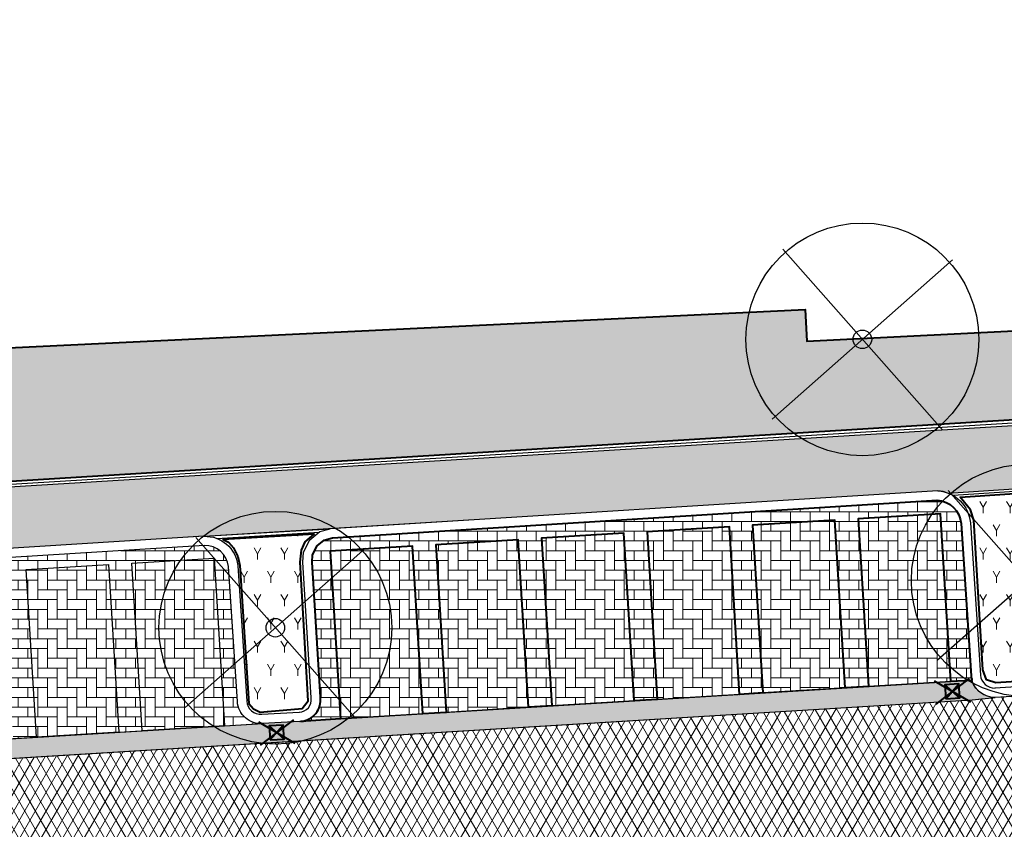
# Model space of a CAD drawing. Header units: metres. Extents: x -1 to 162893, y -2 to 502950.
# Tile 89 of 107: x 162593 to 162614, y 502751 to 502768. Entities that reach past the tile are written whole.
import ezdxf

# ---------------------------------------------------------------- set-up
doc = ezdxf.new("R2010")
doc.units = ezdxf.units.M
for name, color, linetype, lineweight, true_color in [('V-BH-GR-BEPLANTING_CULTUUR-A', 92, 'Continuous', 40, 0x00bd00), ('V-BH-VH-VERHARDING_BETONSTRAATSTEEN-A-Grijs-omranding', 253, 'Continuous', 40, 0x828282), ('V-WE-VH-VERHARDING_ASFALT-A', 252, 'Continuous', 13, 0x696969), ('V-WE-VH-VERHARDING_BETONSTRAATSTEEN_KF_ELLEBOOG_GRIJS-A', 254, 'Continuous', 13, 0xbebebe)]:
    doc.layers.add(name, color=color, linetype=linetype, lineweight=lineweight, true_color=true_color)
for name, color, linetype, lineweight in [('V-BH-RI-GWA_KOLK-S', 30, 'Continuous', 40), ('V-BH-VH-KANTOPSLUITING_OPSLUITBAND_60X200-G', 150, 'Continuous', 30), ('V-BH-VH-KANTOPSLUITING_TROTTOIRBAND_180 200-G', 6, 'Continuous', 30), ('V-BH-VH-KANTOPSLUITING_VOORKANTBAND-G', 2, 'Continuous', 30), ('V-BH-VH-MATERIAALGRENS-G', 7, 'Continuous', 30), ('V-WE-GR-BEPLANTING-A-250', 92, 'Continuous', 18), ('V-WE-GR-BOOM-S', 1, 'Continuous', 30), ('V-WE-VH-GESLOTENVERHARDING_ASFALT-A-200', 12, 'Continuous', 18), ('V-WE-VH-GOOT_BSS_DIKFORMAAT_6STREK-G', 5, 'Continuous', 30), ('V-WE-VH-OPENVERHARDING_BETONSTRAATSTEEN-A', 92, 'Continuous', 18), ('V01-WE-VH-OPENVERHARDING_TEGEL-A', 92, 'Continuous', 18)]:
    doc.layers.add(name, color=color, linetype=linetype, lineweight=lineweight)
doc.layers.add('X01-XX-AL-HULPLIJN 01-G', color=1, linetype='Continuous', lineweight=18, true_color=0xff0000, plot=False)
pattern_1 = [(0, (0, 0), (0.3, 0.15), [0.3, -0.3]), (90, (0, 0), (-0.3, 1.83697019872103e-17), [])]
pattern_2 = [(0, (0, 0), (0.21, 0.21), [0.63, -0.21]), (270, (0, 0.42), (0.21, 0.21), [0.63, -0.21])]
pattern_3 = [(90, (0, 0), (-0.21, 0.21), [0.21, -0.21]), (180, (0, 0), (-2.571758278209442e-17, -0.21), [])]
pattern_4 = [(59.99999999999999, (162509.3585818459, 502748.5254328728), (-0.2886752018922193, 0.4999998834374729), [0.144338, -0.433013]), (120, (162509.3585818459, 502748.5254328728), (-0.5773502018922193, -1.165625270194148e-07), [0.144338, -0.433013]), (270, (162509.3585818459, 502748.5254328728), (0.2886749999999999, -0.5), [0.125, -0.875])]

# ---------------------------------------------------------------- blocks, each defined once
blk = doc.blocks.new('V-SRI-KOLK_STRAAT_300X300-SO98')
at = {"layer": 'V-BH-RI-GWA_KOLK-S', "ltscale": 0.02}
for p, q in [((-0.3995430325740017, 0.3754868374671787), (0.3805729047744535, -0.0760872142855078)), ((0.3489560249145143, 0.4229121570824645), (-0.3679261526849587, -0.1235125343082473))]:
    blk.add_line(p, q, dxfattribs=at)
at = {"layer": 'V-BH-RI-GWA_KOLK-S', "ltscale": 0.2}
for p, q in [((0.1496998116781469, 0.009485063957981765), (-0.1686699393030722, 0.2899145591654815)), ((-0.1496998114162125, -0.009485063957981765), (0.1307296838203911, 0.3088846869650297))]:
    blk.add_line(p, q, dxfattribs=at)
at = {"layer": 'V-BH-RI-GWA_KOLK-S', "ltscale": 0.2, "flags": 128}
blk.add_lwpolyline([(-0.1496998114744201, -0.009485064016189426), (0.1496998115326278, 0.009485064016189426), (0.1307296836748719, 0.3088846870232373), (-0.1686699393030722, 0.2899145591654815), (-0.1496998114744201, -0.009485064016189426)], dxfattribs=at)
blk = doc.blocks.new('V-SRI-KOLK_STRAAT_300X300-SO99')
at = {"layer": 'V-BH-RI-GWA_KOLK-S', "ltscale": 0.02}
for p, q in [((-0.3995430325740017, 0.3754868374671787), (0.3805729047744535, -0.0760872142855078)), ((0.3489560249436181, 0.4229121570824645), (-0.3679261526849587, -0.1235125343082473))]:
    blk.add_line(p, q, dxfattribs=at)
at = {"layer": 'V-BH-RI-GWA_KOLK-S', "ltscale": 0.2}
for p, q in [((0.1496998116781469, 0.009485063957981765), (-0.1686699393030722, 0.2899145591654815)), ((-0.1496998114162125, -0.009485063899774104), (0.1307296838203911, 0.3088846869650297))]:
    blk.add_line(p, q, dxfattribs=at)
at = {"layer": 'V-BH-RI-GWA_KOLK-S', "ltscale": 0.2, "flags": 128}
blk.add_lwpolyline([(-0.1496998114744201, -0.009485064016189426), (0.1496998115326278, 0.009485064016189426), (0.1307296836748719, 0.3088846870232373), (-0.1686699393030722, 0.2899145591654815), (-0.1496998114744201, -0.009485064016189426)], dxfattribs=at)
blk = doc.blocks.new('V-SGR-BOOM_00147')
at = {"layer": 'V-WE-GR-BOOM-S', "ltscale": 0.0025}
for p, q in [((1.71157008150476, -1.935520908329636), (-1.711554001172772, 1.935516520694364)), ((1.935526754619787, 1.711559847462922), (-1.935510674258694, -1.711564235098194))]:
    blk.add_line(p, q, dxfattribs=at)
at = {"layer": 'V-WE-GR-BOOM-S', "ltscale": 2.5}
for radius in [2.5, 0.1999999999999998]:
    blk.add_circle((1.164153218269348e-10, 1.164153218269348e-10), radius, dxfattribs=at)
blk = doc.blocks.new('V-SGR-BOOM_00150')
at = {"layer": 'V-WE-GR-BOOM-S', "ltscale": 0.0025}
for p, q in [((1.711570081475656, -1.935520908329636), (-1.711554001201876, 1.935516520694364)), ((1.935526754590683, 1.711559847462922), (-1.935510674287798, -1.711564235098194))]:
    blk.add_line(p, q, dxfattribs=at)
at = {"layer": 'V-WE-GR-BOOM-S', "ltscale": 2.5}
for radius in [2.5, 0.1999999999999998]:
    blk.add_circle((8.731149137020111e-11, 1.164153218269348e-10), radius, dxfattribs=at)
blk = doc.blocks.new('V-SGR-BOOM_00151')
at = {"layer": 'V-WE-GR-BOOM-S', "ltscale": 0.0025}
for p, q in [((1.71157008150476, -1.935520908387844), (-1.711554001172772, 1.935516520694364)), ((1.935526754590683, 1.711559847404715), (-1.935510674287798, -1.711564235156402))]:
    blk.add_line(p, q, dxfattribs=at)
at = {"layer": 'V-WE-GR-BOOM-S', "ltscale": 2.5}
for radius in [2.5, 0.1999999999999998]:
    blk.add_circle((8.731149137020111e-11, 5.820766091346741e-11), radius, dxfattribs=at)

msp = doc.modelspace()

# ---------------------------------------------------------------- hatches: boundary and pattern name
at = {"layer": 'V-WE-GR-BEPLANTING-A-250'}
h = msp.add_hatch(dxfattribs=at)
h.set_pattern_fill('AGR-BEPLANTING_SOORT_01-SO', color=256, scale=0.5, pattern_type=2)
h.set_pattern_definition(pattern_4)
h.paths.add_polyline_path([(162614.4725708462, 502803.8329912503), (162617.8538267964, 502804.0430056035), (162620.4323058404, 502761.2371273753), (162619.3087626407, 502759.6322598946), (162616.5151958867, 502759.5253960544), (162581.6661884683, 502757.382903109), (162581.4860862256, 502761.1292028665), (162584.2668833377, 502761.3076245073), (162584.2996631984, 502760.5722992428), (162587.5174702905, 502760.6972067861), (162590.8340245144, 502760.8493395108), (162610.039352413, 502761.7722332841), (162610.0707250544, 502761.0919845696), (162617.1188936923, 502761.4452812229)])
h = msp.add_hatch(dxfattribs=at)
h.set_pattern_fill('AGR-BEPLANTING_SOORT_01-SO', color=256, scale=0.5, pattern_type=2)
h.set_pattern_definition(pattern_4)
h.paths.add_polyline_path([(162616.1376658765, 502757.9250246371), (162616.3425393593, 502753.8918998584), (162614.1303301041, 502753.7512984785), (162613.9307924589, 502753.8168264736), (162613.8536276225, 502754.0318877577), (162613.6603939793, 502757.2478641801), (162613.5906526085, 502757.4668887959), (162613.3637780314, 502757.7429636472)])
h = msp.add_hatch(dxfattribs=at)
h.set_pattern_fill('AGR-BEPLANTING_SOORT_01-SO', color=256, scale=0.5, pattern_type=2)
h.set_pattern_definition(pattern_4)
h.paths.add_polyline_path([(162598.0824813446, 502753.3045217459), (162598.1851652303, 502753.1937330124), (162598.325806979, 502753.1216685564), (162599.2297359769, 502753.2023880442), (162599.360909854, 502753.3671450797), (162599.2437750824, 502755.3638318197), (162599.1861729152, 502756.3457220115), (162599.2145372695, 502756.6017618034), (162599.2980884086, 502756.7802513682), (162599.4885101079, 502756.9459808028), (162597.5309919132, 502756.829946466), (162597.6460743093, 502756.7758100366), (162597.754280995, 502756.6541994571), (162597.846918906, 502756.4701486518), (162597.8956102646, 502756.2749250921)])
at = {"layer": 'V-WE-VH-GESLOTENVERHARDING_ASFALT-A-200'}
h = msp.add_hatch(dxfattribs=at)
h.set_pattern_fill('AVH-ASFALT-SO', color=256, scale=0.2, pattern_type=2)
h.set_pattern_definition([(59.99999999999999, (0, 0), (-0.1732050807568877, 0.1), []), (120, (0, 0), (-0.1732050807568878, -0.09999999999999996), [])])
edge = h.paths.add_edge_path()
edge.add_line((162552.4832520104, 502749.6074723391), (162552.4822096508, 502749.6243917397))
edge.add_line((162552.4822096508, 502749.6243917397), (162568.766275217, 502750.6276100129))
edge.add_line((162568.766275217, 502750.6276100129), (162569.2989999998, 502750.6200000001))
edge.add_line((162569.2989999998, 502750.6200000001), (162572.936, 502750.87))
edge.add_line((162572.936, 502750.87), (162579.92, 502751.285))
edge.add_line((162579.92, 502751.285), (162583.667, 502751.501))
edge.add_line((162583.667, 502751.501), (162584.1468353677, 502751.5881356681))
edge.add_line((162584.1468353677, 502751.5881356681), (162613.6217128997, 502753.3851539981))
edge.add_line((162613.6217128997, 502753.3851539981), (162614.1076662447, 502753.4398504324))
edge.add_line((162614.1076662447, 502753.4398504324), (162616.483, 502753.5820000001))
edge.add_line((162616.483, 502753.5820000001), (162617.177, 502753.638))
edge.add_arc((162616.6916746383, 502759.6525678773), 6.034116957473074, 274.6132952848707, 318.7895655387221)
edge.add_line((162621.2311102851, 502755.6771318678), (162621.6688345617, 502746.3761634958))
edge.add_arc((162617.0306463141, 502741.6826947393), 6.598593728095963, 45.33941483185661, 85.97337283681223)
edge.add_line((162617.4939999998, 502748.2650000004), (162616.269, 502748.2220000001))
edge.add_line((162616.269, 502748.2220000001), (162604.791, 502747.509))
edge.add_line((162604.791, 502747.509), (162603.615, 502747.445))
edge.add_line((162603.615, 502747.445), (162592.024, 502746.725))
edge.add_line((162592.024, 502746.725), (162590.947, 502746.653))
edge.add_line((162590.947, 502746.653), (162579.493, 502745.97))
edge.add_line((162579.493, 502745.97), (162578.313, 502745.8550000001))
edge.add_line((162578.313, 502745.8550000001), (162566.914, 502745.182))
edge.add_line((162566.914, 502745.182), (162565.829, 502745.112))
edge.add_line((162565.829, 502745.112), (162554.222, 502744.393))
edge.add_line((162554.222, 502744.393), (162552.8222537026, 502744.2889213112))
edge.add_line((162552.8222537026, 502744.2889213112), (162552.4832520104, 502749.6074723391))
at = {"layer": 'V-WE-VH-GOOT_BSS_DIKFORMAAT_6STREK-G'}
h = msp.add_hatch(dxfattribs=at)
h.set_pattern_fill('AVH-BSS_DIKFORMAAT_HALFST', color=256, angle=90, pattern_type=2)
h.set_pattern_definition([(90, (0, 0), (-0.1035, 0.207), [0.069, -0.069]), (180, (0, 0), (-8.450062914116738e-18, -0.069), [])])
edge = h.paths.add_edge_path()
edge.add_line((162583.7689948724, 502751.5195217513), (162584.1468353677, 502751.5881356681))
edge.add_line((162584.1468353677, 502751.5881356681), (162613.6217128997, 502753.3851539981))
edge.add_line((162613.6217128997, 502753.3851539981), (162614.1199999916, 502753.4399999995))
edge.add_arc((162614.1074362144, 502753.9481488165), 0.5083041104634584, 196.3318592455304, 271.4163267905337, ccw=False)
edge.add_line((162613.6196426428, 502753.8052135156), (162613.1639279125, 502753.7819179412))
edge.add_line((162613.1639279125, 502753.7819179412), (162610.8960722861, 502753.6429780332))
edge.add_line((162610.8960722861, 502753.6429780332), (162606.3603610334, 502753.3650982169))
edge.add_line((162606.3603610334, 502753.3650982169), (162600.0558584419, 502752.9788536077))
edge.add_line((162600.0558584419, 502752.9788536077), (162597.5595992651, 502752.8305564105))
edge.add_line((162597.5595992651, 502752.8305564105), (162593.0238880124, 502752.5526765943))
edge.add_line((162593.0238880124, 502752.5526765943), (162584.4511131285, 502752.0342931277))
edge.add_line((162584.4511131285, 502752.0342931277), (162584.133312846, 502752.0150744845))
edge.add_arc((162583.6282059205, 502752.0047213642), 0.5052130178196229, -73.81901135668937, 1.1742207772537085, ccw=False)
at = {"layer": 'V-WE-VH-OPENVERHARDING_BETONSTRAATSTEEN-A'}
h = msp.add_hatch(dxfattribs=at)
h.set_pattern_fill('AVH-BSS_KEIFORMAAT_HALFST', color=256, scale=2, angle=90, pattern_type=2)
h.set_pattern_definition(pattern_3)
edge = h.paths.add_edge_path()
edge.add_arc((162599.1607119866, 502753.3883885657), 0.4669808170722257, 275.3248078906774, 367.2102916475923)
edge.add_line((162599.624, 502753.4469999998), (162599.443, 502756.347))
edge.add_line((162599.443, 502756.347), (162599.454, 502756.505))
edge.add_line((162599.454, 502756.505), (162599.554, 502756.698))
edge.add_line((162599.554, 502756.698), (162599.705, 502756.82))
edge.add_line((162599.705, 502756.82), (162599.881, 502756.867))
edge.add_line((162599.881, 502756.867), (162612.874, 502757.678))
edge.add_arc((162612.8361706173, 502757.1275066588), 0.551791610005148, 4.83340873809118, 86.0688683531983, ccw=False)
edge.add_line((162613.386, 502757.1740000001), (162613.6010000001, 502753.9039999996))
edge.add_arc((162614.1076662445, 502753.9484639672), 0.5086135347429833, 185.0153087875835, 196.3586419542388)
edge.add_line((162613.6196426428, 502753.8052135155), (162613.5961538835, 502753.8043755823))
edge.add_line((162613.5961538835, 502753.8043755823), (162613.1639279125, 502753.7819179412))
edge.add_line((162613.1639279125, 502753.7819179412), (162612.9432475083, 502757.3839880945))
edge.add_line((162612.9432475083, 502757.3839880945), (162611.1744561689, 502757.2756233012))
edge.add_line((162611.1744561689, 502757.2756233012), (162611.3951365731, 502753.6735531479))
edge.add_line((162611.3951365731, 502753.6735531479), (162610.8960722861, 502753.6429780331))
edge.add_line((162610.8960722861, 502753.6429780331), (162610.675391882, 502757.2450481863))
edge.add_line((162610.675391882, 502757.2450481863), (162608.9066005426, 502757.1366833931))
edge.add_line((162608.9066005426, 502757.1366833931), (162609.1272809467, 502753.5346132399))
edge.add_line((162609.1272809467, 502753.5346132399), (162608.6282166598, 502753.504038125))
edge.add_line((162608.6282166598, 502753.504038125), (162608.4075362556, 502757.1061082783))
edge.add_line((162608.4075362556, 502757.1061082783), (162606.6387449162, 502756.997743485))
edge.add_line((162606.6387449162, 502756.997743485), (162606.8594253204, 502753.3956733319))
edge.add_line((162606.8594253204, 502753.3956733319), (162606.3603610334, 502753.365098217))
edge.add_line((162606.3603610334, 502753.365098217), (162606.1396806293, 502756.9671683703))
edge.add_line((162606.1396806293, 502756.9671683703), (162604.3708892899, 502756.858803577))
edge.add_line((162604.3708892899, 502756.858803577), (162604.5915696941, 502753.2567334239))
edge.add_line((162604.5915696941, 502753.2567334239), (162604.0925054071, 502753.2261583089))
edge.add_line((162604.0925054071, 502753.2261583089), (162603.871825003, 502756.8282284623))
edge.add_line((162603.871825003, 502756.8282284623), (162602.1030336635, 502756.719863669))
edge.add_line((162602.1030336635, 502756.719863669), (162602.3237140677, 502753.1177935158))
edge.add_line((162602.3237140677, 502753.1177935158), (162601.8246497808, 502753.0872184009))
edge.add_line((162601.8246497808, 502753.0872184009), (162601.6039693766, 502756.6892885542))
edge.add_line((162601.6039693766, 502756.6892885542), (162599.8351780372, 502756.5809237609))
edge.add_line((162599.8351780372, 502756.5809237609), (162600.0558584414, 502752.9788536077))
edge.add_line((162600.0558584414, 502752.9788536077), (162599.2040486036, 502752.9234229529))
h = msp.add_hatch(dxfattribs=at)
h.set_pattern_fill('AVH-BSS_KEIFORMAAT_HALFST', color=256, scale=2, angle=90, pattern_type=2)
h.set_pattern_definition(pattern_3)
edge = h.paths.add_edge_path()
edge.add_line((162584.133312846, 502752.0150744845), (162584.451112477, 502752.0342930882))
edge.add_line((162584.451112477, 502752.0342930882), (162584.2308493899, 502755.6295622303))
edge.add_line((162584.2308493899, 502755.6295622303), (162585.9996407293, 502755.7379270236))
edge.add_line((162585.9996407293, 502755.7379270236), (162586.2199898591, 502752.1412641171))
edge.add_line((162586.2199898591, 502752.1412641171), (162586.7190782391, 502752.1714459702))
edge.add_line((162586.7190782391, 502752.1714459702), (162586.4987050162, 502755.7685021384))
edge.add_line((162586.4987050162, 502755.7685021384), (162588.2674963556, 502755.8768669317))
edge.add_line((162588.2674963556, 502755.8768669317), (162588.4879549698, 502752.2784169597))
edge.add_line((162588.4879549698, 502752.2784169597), (162588.9870433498, 502752.3085988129))
edge.add_line((162588.9870433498, 502752.3085988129), (162588.7665606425, 502755.9074420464))
edge.add_line((162588.7665606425, 502755.9074420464), (162590.5353519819, 502756.0158068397))
edge.add_line((162590.5353519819, 502756.0158068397), (162590.7559200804, 502752.4155698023))
edge.add_line((162590.7559200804, 502752.4155698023), (162591.2550084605, 502752.4457516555))
edge.add_line((162591.2550084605, 502752.4457516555), (162591.0344162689, 502756.0463819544))
edge.add_line((162591.0344162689, 502756.0463819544), (162592.8032076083, 502756.1547467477))
edge.add_line((162592.8032076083, 502756.1547467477), (162593.0238877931, 502752.552676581))
edge.add_line((162593.0238877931, 502752.552676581), (162593.5229522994, 502752.5832517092))
edge.add_line((162593.5229522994, 502752.5832517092), (162593.3022718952, 502756.1853218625))
edge.add_line((162593.3022718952, 502756.1853218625), (162595.0710632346, 502756.2936866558))
edge.add_line((162595.0710632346, 502756.2936866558), (162595.2917436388, 502752.6916165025))
edge.add_line((162595.2917436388, 502752.6916165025), (162595.7909386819, 502752.7200573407))
edge.add_line((162595.7909386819, 502752.7200573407), (162595.5701275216, 502756.3242617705))
edge.add_line((162595.5701275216, 502756.3242617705), (162597.338918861, 502756.4326265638))
edge.add_line((162597.338918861, 502756.4326265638), (162597.5595992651, 502752.8305564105))
edge.add_line((162597.5595992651, 502752.8305564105), (162598.3809999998, 502752.8769999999))
edge.add_arc((162598.3407041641, 502753.3768568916), 0.5014784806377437, 183.1843925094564, 274.6089178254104, ccw=False)
edge.add_line((162597.8399999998, 502753.3489999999), (162597.6499999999, 502756.2519999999))
edge.add_arc((162597.1487178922, 502756.1970641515), 0.5042833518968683, 6.254125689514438, 92.12718233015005)
edge.add_line((162597.13, 502756.701), (162584.391, 502755.914))
edge.add_arc((162584.4204697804, 502755.4369789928), 0.4779304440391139, 93.53517100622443, 182.5158348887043)
edge.add_line((162583.943, 502755.416), (162584.133312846, 502752.0150744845))
at = {"layer": 'V-WE-VH-VERHARDING_BETONSTRAATSTEEN_KF_ELLEBOOG_GRIJS-A'}
h = msp.add_hatch(dxfattribs=at)
h.set_pattern_fill('AVH-BSS_KEIFORMAAT_ELLEBOOG', color=256, scale=2, pattern_type=2)
h.set_pattern_definition(pattern_2)
h.paths.add_polyline_path([(162599.8351780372, 502756.5809237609), (162601.6039693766, 502756.6892885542), (162601.8246497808, 502753.087218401), (162600.0558584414, 502752.9788536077)])
h.paths.add_polyline_path([(162602.1030336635, 502756.719863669), (162603.8718250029, 502756.8282284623), (162604.0925054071, 502753.2261583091), (162602.3237140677, 502753.1177935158)])
h.paths.add_polyline_path([(162604.3708892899, 502756.8588035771), (162606.1396806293, 502756.9671683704), (162606.3603610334, 502753.3650982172), (162604.591569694, 502753.2567334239)])
h.paths.add_polyline_path([(162606.6387449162, 502756.9977434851), (162608.4075362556, 502757.1061082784), (162608.6282166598, 502753.5040381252), (162606.8594253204, 502753.3956733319)])
h.paths.add_polyline_path([(162608.9066005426, 502757.1366833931), (162610.675391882, 502757.2450481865), (162610.8960722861, 502753.6429780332), (162609.1272809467, 502753.5346132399)])
h.paths.add_polyline_path([(162611.1744561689, 502757.2756233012), (162612.9432475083, 502757.3839880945), (162613.1639279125, 502753.7819179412), (162611.3951365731, 502753.6735531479)])
h = msp.add_hatch(dxfattribs=at)
h.set_pattern_fill('AVH-BSS_KEIFORMAAT_ELLEBOOG', color=256, scale=2, pattern_type=2)
h.set_pattern_definition(pattern_2)
h.paths.add_polyline_path([(162595.5701275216, 502756.3242617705), (162597.338918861, 502756.4326265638), (162597.5595992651, 502752.8305564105), (162595.7908079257, 502752.7221916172)])
h = msp.add_hatch(dxfattribs=at)
h.set_pattern_fill('AVH-BSS_KEIFORMAAT_ELLEBOOG', color=256, scale=2, pattern_type=2)
h.set_pattern_definition(pattern_2)
h.paths.add_polyline_path([(162593.3022718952, 502756.1853218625), (162595.0710632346, 502756.2936866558), (162595.2917436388, 502752.6916165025), (162593.5229522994, 502752.5832517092)])
at = {"layer": 'V01-WE-VH-OPENVERHARDING_TEGEL-A'}
h = msp.add_hatch(dxfattribs=at)
h.set_pattern_fill('AVH-TEGEL_300X300_HALFST', color=256, pattern_type=2)
h.set_pattern_definition(pattern_1)
edge = h.paths.add_edge_path()
edge.add_line((162581.569, 502757.26), (162581.655195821, 502755.9032073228))
edge.add_line((162581.655195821, 502755.9032073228), (162584.3786677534, 502756.1136194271))
edge.add_line((162584.3786677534, 502756.1136194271), (162612.8877114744, 502757.8775294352))
edge.add_arc((162612.9129014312, 502757.4703989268), 0.4079090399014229, 61.23235974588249, 93.54048814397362, ccw=False)
edge.add_line((162613.1092111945, 502757.8279632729), (162616.253, 502758.037))
edge.add_line((162616.253, 502758.037), (162616.4726839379, 502753.7818176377))
edge.add_arc((162616.765121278, 502759.367790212), 5.593622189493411, 267.0031820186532, 366.5313243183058)
edge.add_line((162622.3224398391, 502760.0040445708), (162619.4485825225, 502805.8290835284))
edge.add_line((162619.4485825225, 502805.8290835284), (162617.8900000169, 502805.726000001))
edge.add_line((162617.8900000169, 502805.726000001), (162602.311, 502804.804))
edge.add_line((162602.311, 502804.804), (162593.037, 502804.254))
edge.add_line((162593.037, 502804.254), (162588.516, 502803.987))
edge.add_line((162588.516, 502803.987), (162588.5059999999, 502804.1370000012))
edge.add_line((162588.5059999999, 502804.1370000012), (162585.81, 502803.977))
edge.add_line((162585.81, 502803.977), (162585.923, 502802.19))
edge.add_line((162585.923, 502802.19), (162589.0049381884, 502802.3809828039))
edge.add_line((162589.0049381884, 502802.3809828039), (162617.973, 502804.178))
edge.add_line((162617.973, 502804.178), (162620.62, 502761.176))
edge.add_line((162620.62, 502761.176), (162619.339, 502759.574))
edge.add_line((162619.339, 502759.574), (162581.569, 502757.26))
h = msp.add_hatch(dxfattribs=at)
h.set_pattern_fill('AVH-TEGEL_300X300_HALFST', color=256, pattern_type=2)
h.set_pattern_definition(pattern_1)
edge = h.paths.add_edge_path()
edge.add_arc((162627.3808135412, 502775.5408340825), 0.5000000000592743, 92.78974867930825, 183.9481949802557)
edge.add_line((162626.8820001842, 502775.5064068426), (162626.882, 502775.5064095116))
edge.add_line((162626.882, 502775.5064095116), (162626.882, 502775.5062649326))
edge.add_arc((162627.4232934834, 502775.5056324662), 0.5412938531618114, 179.9330536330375, 180.0669463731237)
edge.add_line((162626.8819999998, 502775.5049999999), (162626.2, 502787.031))
edge.add_line((162626.2, 502787.031), (162626.1952967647, 502787.1032010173))
edge.add_arc((162626.6942392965, 502787.1357025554), 0.4999999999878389, 183.727029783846, 273.2892340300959)
edge.add_line((162626.7229275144, 502786.6365262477), (162626.6614531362, 502786.6324214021))
edge.add_line((162626.6614531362, 502786.6324214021), (162626.7040000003, 502786.635))
edge.add_line((162626.7040000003, 502786.635), (162627.164, 502786.67))
edge.add_line((162627.164, 502786.67), (162627.803, 502776.062))
edge.add_line((162627.803, 502776.062), (162627.3564780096, 502776.0402415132))
edge = h.paths.add_edge_path()
edge.add_arc((162627.4795028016, 502774.4666394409), 0.4999999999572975, 189.5311365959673, 274.434869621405)
edge.add_line((162627.5181657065, 502773.9681365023), (162627.929, 502774))
edge.add_line((162627.929, 502774), (162628.572, 502763.431))
edge.add_line((162628.572, 502763.431), (162628.1335287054, 502763.4061386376))
edge.add_arc((162628.1618332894, 502762.9069404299), 0.5000000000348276, 93.24520124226, 182.8978858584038)
edge.add_line((162627.6624726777, 502762.8816623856), (162627.662, 502762.891))
edge.add_line((162627.662, 502762.891), (162626.9860000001, 502774.3730000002))
edge.add_arc((162627.4390552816, 502774.4334990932), 0.457076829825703, 187.6060401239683, 188.6541645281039)
edge.add_line((162626.987182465, 502774.3647227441), (162626.988, 502774.359))
edge.add_line((162626.988, 502774.359), (162626.99, 502774.346))
edge.add_line((162626.99, 502774.346), (162626.996, 502774.32))
edge.add_line((162626.996, 502774.32), (162626.999, 502774.306))
edge.add_line((162626.999, 502774.306), (162627.003, 502774.2940000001))
edge.add_line((162627.003, 502774.2940000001), (162627.012, 502774.268))
edge.add_line((162627.012, 502774.268), (162627.0193736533, 502774.2524285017))
edge.add_line((162627.0193736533, 502774.2524285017), (162626.9971923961, 502774.3165528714))
edge.add_arc((162627.4390552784, 502774.4334990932), 0.457076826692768, 192.4768148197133, 194.8243614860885, ccw=False)
edge.add_line((162626.9927730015, 502774.3347501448), (162626.9864049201, 502774.3838476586))
edge = h.paths.add_edge_path()
edge.add_arc((162629.707149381, 502737.8325094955), 0.4999999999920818, 93.52145337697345, 181.2028842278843)
edge.add_line((162629.207259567, 502737.8220131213), (162629.206, 502737.8819999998))
edge.add_line((162629.206, 502737.8819999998), (162627.715, 502761.8439999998))
edge.add_line((162627.715, 502761.8439999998), (162627.7141440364, 502761.8609093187))
edge.add_arc((162628.2135046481, 502761.8861873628), 0.500000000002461, 182.8978858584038, 273.2670969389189)
edge.add_line((162628.242, 502761.3869999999), (162628.696, 502761.4129999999))
edge.add_line((162628.696, 502761.4129999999), (162630.106, 502738.3579999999))
edge.add_line((162630.106, 502738.3579999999), (162629.6764382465, 502738.3315654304))
h.paths.add_polyline_path([(-0.819406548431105, -1.554399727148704), (47.99027967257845, -1.554399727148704), (47.99027967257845, 3.362039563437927), (-0.819406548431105, 3.362039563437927)], flags=9)

# ---------------------------------------------------------------- linework, layer by layer
at = {"layer": 'V-BH-GR-BEPLANTING_CULTUUR-A', "flags": 128}
for points in [[(162614.4725708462, 502803.8329912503), (162617.8538267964, 502804.0430056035), (162620.4323058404, 502761.2371273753), (162619.3087626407, 502759.6322598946), (162616.5151958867, 502759.5253960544), (162581.6661884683, 502757.382903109), (162581.4860862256, 502761.1292028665), (162584.2668833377, 502761.3076245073), (162584.2996631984, 502760.5722992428), (162587.5174702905, 502760.6972067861), (162590.8340245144, 502760.8493395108), (162610.039352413, 502761.7722332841), (162610.0707250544, 502761.0919845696), (162617.1188936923, 502761.4452812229), (162614.4725708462, 502803.8329912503)], [(162616.1376658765, 502757.9250246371), (162616.3425393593, 502753.8918998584), (162614.1303301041, 502753.7512984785), (162613.9307924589, 502753.8168264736), (162613.8536276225, 502754.0318877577), (162613.6603939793, 502757.2478641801), (162613.5906526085, 502757.4668887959), (162613.3637780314, 502757.7429636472), (162616.1376658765, 502757.9250246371)], [(162598.0824813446, 502753.3045217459), (162598.1851652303, 502753.1937330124), (162598.325806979, 502753.1216685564), (162599.2297359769, 502753.2023880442), (162599.360909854, 502753.3671450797), (162599.2437750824, 502755.3638318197), (162599.1861729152, 502756.3457220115), (162599.2145372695, 502756.6017618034), (162599.2980884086, 502756.7802513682), (162599.4885101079, 502756.9459808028), (162597.5309919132, 502756.829946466), (162597.6460743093, 502756.7758100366), (162597.754280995, 502756.6541994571), (162597.846918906, 502756.4701486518), (162597.8956102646, 502756.2749250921), (162598.0824813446, 502753.3045217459)]]:
    msp.add_lwpolyline(points, dxfattribs=at)
at = {"layer": 'V-BH-VH-KANTOPSLUITING_OPSLUITBAND_60X200-G'}
msp.add_line((162597.3949792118, 502756.8568901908), (162599.5930705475, 502756.9866877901), dxfattribs=at)
at = {"layer": 'V-BH-VH-KANTOPSLUITING_OPSLUITBAND_60X200-G', "flags": 128}
for points in [[(162581.389553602, 502761.1737777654), (162581.6252220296, 502757.3235569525), (162616.1363307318, 502759.4378876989), (162619.3087626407, 502759.6322598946), (162620.5586920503, 502761.1954034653), (162617.9168008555, 502804.1144080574), (162613.5416692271, 502803.8437059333)], [(162616.4127676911, 502753.7786475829), (162616.1962194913, 502757.9730920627), (162613.2180776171, 502757.7750695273)]]:
    msp.add_lwpolyline(points, dxfattribs=at)
at = {"layer": 'V-BH-VH-KANTOPSLUITING_TROTTOIRBAND_180 200-G'}
for p, q in [((162612.8877114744, 502757.8775294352), (162599.8293991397, 502757.0602287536)), ((162597.1176677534, 502756.9006194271), (162584.3786677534, 502756.1136194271)), ((162616.4710030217, 502753.781639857), (162614.1080030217, 502753.6396398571))]:
    msp.add_line(p, q, dxfattribs=at)
at = {"layer": 'V-BH-VH-KANTOPSLUITING_TROTTOIRBAND_180 200-G', "flags": 128}
for points in [[(162612.8877114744, 502757.8775294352, -0.37008713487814), (162613.5852887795, 502757.1908517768), (162613.5854463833, 502757.1889879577), (162613.8004077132, 502753.9195761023, 0.3940036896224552), (162614.1151500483, 502753.639941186, 0.3940036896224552)], [(162597.1225764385, 502756.9008621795, -0.3932707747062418), (162597.8488096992, 502756.273787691), (162597.8492869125, 502756.2694331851), (162598.0396368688, 502753.3610862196), (162598.0396911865, 502753.3601099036, 0.4215145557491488), (162598.3649291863, 502753.0763532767), (162598.3673593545, 502753.076549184), (162599.1686938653, 502753.1215203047), (162599.1705958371, 502753.1215907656, 0.4404724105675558), (162599.4255815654, 502753.421897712), (162599.4247841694, 502753.428200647), (162599.2425659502, 502756.3477190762), (162599.2573604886, 502756.5602224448), (162599.3957045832, 502756.8272265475), (162599.6123540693, 502757.0022678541), (162599.8293991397, 502757.0602287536)]]:
    msp.add_lwpolyline(points, format="xyb", dxfattribs=at)
at = {"layer": 'V-BH-VH-KANTOPSLUITING_VOORKANTBAND-G'}
msp.add_line((162597.1176677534, 502756.9006194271), (162599.8318933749, 502757.0608948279), dxfattribs=at)
at = {"layer": 'V-BH-VH-KANTOPSLUITING_VOORKANTBAND-G', "flags": 128}
for points in [[(162613.5379639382, 502803.9035914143), (162617.973, 502804.178), (162620.62, 502761.176), (162619.339, 502759.574), (162616.14, 502759.378), (162581.569, 502757.26), (162581.326, 502761.23)], [(162613.1092111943, 502757.827963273), (162616.253, 502758.037), (162616.472687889, 502753.781741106)], [(162612.874, 502757.678), (162599.881, 502756.867)], [(162597.13, 502756.701), (162584.391, 502755.914)], [(162616.483, 502753.5820000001), (162614.12, 502753.44)]]:
    msp.add_lwpolyline(points, dxfattribs=at)
for points in [[(162614.1200000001, 502753.4399999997, -0.3957979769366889), (162613.601, 502753.904), (162613.386, 502757.1740000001, 0.3700871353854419), (162612.874, 502757.6780000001, 0.3700871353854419)], [(162599.881, 502756.867), (162599.705, 502756.82), (162599.554, 502756.698), (162599.454, 502756.505), (162599.443, 502756.347), (162599.624, 502753.4469999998, -0.4404724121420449), (162599.178, 502752.9217278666), (162598.3809999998, 502752.8769999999, -0.4215145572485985), (162597.8399999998, 502753.3489999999), (162597.6499999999, 502756.2520000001, 0.3932707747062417), (162597.1299999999, 502756.7010000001, 0.3932707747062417)]]:
    msp.add_lwpolyline(points, format="xyb", dxfattribs=at)
at = {"layer": 'V-BH-VH-MATERIAALGRENS-G', "flags": 128}
for points in [[(162611.1744561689, 502757.2756233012), (162612.9432475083, 502757.3839880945), (162613.1639279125, 502753.7819179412), (162611.3951365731, 502753.6735531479), (162611.1744561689, 502757.2756233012)], [(162608.9066005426, 502757.1366833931), (162610.675391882, 502757.2450481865), (162610.8960722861, 502753.6429780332), (162609.1272809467, 502753.5346132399), (162608.9066005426, 502757.1366833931)], [(162604.3708892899, 502756.8588035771), (162606.1396806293, 502756.9671683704), (162606.3603610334, 502753.3650982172), (162604.591569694, 502753.2567334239), (162604.3708892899, 502756.8588035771)], [(162606.6387449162, 502756.9977434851), (162608.4075362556, 502757.1061082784), (162608.6282166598, 502753.5040381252), (162606.8594253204, 502753.3956733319), (162606.6387449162, 502756.9977434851)], [(162602.1030336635, 502756.719863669), (162603.8718250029, 502756.8282284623), (162604.0925054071, 502753.2261583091), (162602.3237140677, 502753.1177935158), (162602.1030336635, 502756.719863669)], [(162599.8351780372, 502756.5809237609), (162601.6039693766, 502756.6892885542), (162601.8246497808, 502753.087218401), (162600.0558584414, 502752.9788536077), (162599.8351780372, 502756.5809237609)], [(162595.5701275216, 502756.3242617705), (162597.338918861, 502756.4326265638), (162597.5595992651, 502752.8305564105), (162595.7908079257, 502752.7221916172), (162595.5701275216, 502756.3242617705)], [(162593.3022718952, 502756.1853218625), (162595.0710632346, 502756.2936866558), (162595.2917436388, 502752.6916165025), (162593.5229522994, 502752.5832517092), (162593.3022718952, 502756.1853218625)], [(162599.178, 502752.9217278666), (162600.0558584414, 502752.9788536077), (162613.1639279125, 502753.7819179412), (162613.5961538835, 502753.8043755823), (162613.6196426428, 502753.8052135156)], [(162583.667, 502751.501), (162584.1468353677, 502751.5881356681), (162613.6217128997, 502753.3851539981), (162614.12, 502753.44)], [(162584.1161235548, 502752.0140349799), (162598.2745644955, 502752.8702520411), (162598.3747868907, 502752.876537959)]]:
    msp.add_lwpolyline(points, dxfattribs=at)
at = {"layer": 'V-BH-VH-VERHARDING_BETONSTRAATSTEEN-A-Grijs-omranding', "flags": 128}
msp.add_lwpolyline([(162599.2040486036, 502752.9234229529, 0.4238852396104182), (162599.624, 502753.4469999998), (162599.443, 502756.347), (162599.454, 502756.505), (162599.554, 502756.698), (162599.705, 502756.82), (162599.881, 502756.867), (162612.874, 502757.678), (162612.874, 502757.678), (162612.8740000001, 502757.678, -0.3700871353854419), (162613.3860000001, 502757.174), (162613.386, 502757.1740000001), (162613.6010000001, 502753.9039999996), (162613.601, 502753.9039999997, 0.04953508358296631), (162613.6196426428, 502753.8052135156), (162613.6196426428, 502753.8052135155), (162613.5961538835, 502753.8043755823), (162613.1639279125, 502753.7819179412), (162612.9432475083, 502757.3839880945), (162611.1744561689, 502757.2756233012), (162611.3951365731, 502753.6735531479), (162610.8960722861, 502753.6429780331), (162610.675391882, 502757.2450481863), (162608.9066005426, 502757.1366833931), (162609.1272809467, 502753.5346132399), (162608.6282166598, 502753.504038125), (162608.4075362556, 502757.1061082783), (162606.6387449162, 502756.997743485), (162606.8594253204, 502753.3956733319), (162606.3603610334, 502753.365098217), (162606.1396806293, 502756.9671683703), (162604.3708892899, 502756.858803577), (162604.5915696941, 502753.2567334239), (162604.0925054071, 502753.2261583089), (162603.871825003, 502756.8282284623), (162602.1030336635, 502756.719863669), (162602.3237140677, 502753.1177935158), (162601.8246497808, 502753.0872184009), (162601.6039693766, 502756.6892885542), (162599.8351780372, 502756.5809237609), (162600.0558584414, 502752.9788536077), (162599.2040486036, 502752.9234229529)], format="xyb", dxfattribs=at)
at = {"layer": 'V-WE-VH-GOOT_BSS_DIKFORMAAT_6STREK-G'}
msp.add_line((162584.1468353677, 502751.5881356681), (162613.6217128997, 502753.3851539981), dxfattribs=at)
at = {"layer": 'V-WE-VH-VERHARDING_ASFALT-A', "flags": 128}
msp.add_lwpolyline([(162572.936, 502750.87), (162579.92, 502751.285), (162583.667, 502751.501), (162584.1468353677, 502751.5881356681), (162613.6217128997, 502753.3851539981), (162614.1076662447, 502753.4398504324), (162616.483, 502753.5820000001), (162617.177, 502753.638, 0.1951786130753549), (162621.2311102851, 502755.6771318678), (162621.6688345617, 502746.3761634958, 0.1791805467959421), (162617.4939999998, 502748.2650000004), (162616.269, 502748.2220000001), (162604.791, 502747.509), (162603.615, 502747.445), (162592.024, 502746.725), (162590.947, 502746.653), (162579.493, 502745.97), (162578.313, 502745.8550000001), (162566.914, 502745.182)], format="xyb", dxfattribs=at)
at = {"layer": 'X01-XX-AL-HULPLIJN 01-G', "flags": 128}
msp.add_lwpolyline([(162581.569, 502757.26), (162581.655195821, 502755.9032073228), (162584.3786677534, 502756.1136194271), (162612.8877114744, 502757.8775294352, -0.1419121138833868), (162613.1092111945, 502757.8279632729), (162616.253, 502758.037), (162616.4726839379, 502753.7818176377, 0.463803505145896), (162622.3224398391, 502760.0040445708), (162619.4485825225, 502805.8290835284), (162617.8900000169, 502805.726000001), (162602.311, 502804.804), (162593.037, 502804.254), (162588.516, 502803.987), (162588.5059999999, 502804.1370000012), (162585.81, 502803.977), (162585.923, 502802.19), (162589.0049381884, 502802.3809828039), (162617.973, 502804.178), (162620.62, 502761.176), (162619.339, 502759.574)], format="xyb", close=True, dxfattribs=at)
for points in [[(162593.0238877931, 502752.552676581), (162593.5229522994, 502752.5832517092), (162593.3022718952, 502756.1853218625), (162595.0710632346, 502756.2936866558), (162595.2917436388, 502752.6916165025), (162595.7909386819, 502752.7200573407), (162595.5701275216, 502756.3242617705), (162597.338918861, 502756.4326265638), (162597.5595992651, 502752.8305564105), (162598.3809999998, 502752.8769999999, -0.4215145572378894), (162597.8399999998, 502753.3489999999), (162597.6499999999, 502756.2519999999, 0.3932707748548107), (162597.13, 502756.701), (162584.391, 502755.914, 0.4090123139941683)], [(162583.7689948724, 502751.5195217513), (162584.1468353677, 502751.5881356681), (162613.6217128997, 502753.3851539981), (162614.1199999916, 502753.4399999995, -0.3398653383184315), (162613.6196426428, 502753.8052135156), (162613.1639279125, 502753.7819179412), (162610.8960722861, 502753.6429780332), (162606.3603610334, 502753.3650982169), (162600.0558584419, 502752.9788536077), (162597.5595992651, 502752.8305564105), (162593.0238880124, 502752.5526765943), (162584.4511131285, 502752.0342931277), (162584.133312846, 502752.0150744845, -0.3394213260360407), (162583.7689948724, 502751.5195217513, 3.204044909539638)]]:
    msp.add_lwpolyline(points, format="xyb", dxfattribs=at)

# ---------------------------------------------------------------- block references
at = {"color": 7, "linetype": 'Continuous', "lineweight": 0}
for name, p in [('V-SGR-BOOM_00150', (162611.2649999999, 502761.1329999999)), ('V-SGR-BOOM_00151', (162614.8169999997, 502755.9499999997)), ('V-SGR-BOOM_00147', (162598.6549999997, 502754.9359999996)), ('V-SRI-KOLK_STRAAT_300X300-SO99', (162613.2077770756, 502753.4200290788)), ('V-SRI-KOLK_STRAAT_300X300-SO98', (162598.6938666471, 502752.535147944))]:
    msp.add_blockref(name, p, dxfattribs=at)

doc.saveas('drawing.dxf')
